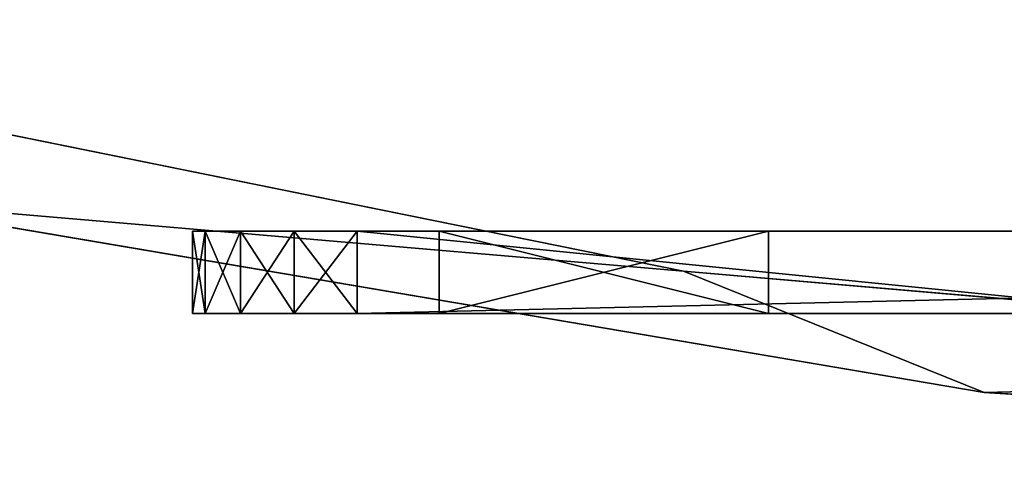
# Model space of a CAD drawing. Extents: x -4.9 to 4.9, y -3.1 to 11.3.
# Tile 120 of 154: x -1.007 to -0.536, y 1.497 to 1.707. Entities that reach past the tile are written whole.
import ezdxf

# ---------------------------------------------------------------- set-up
doc = ezdxf.new("R2010")
doc.units = 0
doc.header["$MEASUREMENT"] = 0
doc.layers.get('0').update_dxf_attribs({"linetype": 'CONTINUOUS'})

# ---------------------------------------------------------------- blocks, each defined once
blk = doc.blocks.new('RUMI-LED_ZLOZENIE_STL')
at = {"color": 0}
for p, q in [((-1.23527, 1.69705, 0.15036), (-0.68897, 1.58635, 0.15036)), ((-0.68897, 1.58635, 1.13462), (-1.23527, 1.69705, 1.13462)), ((-0.68897, 1.58635, 1.13462), (-1.23527, 1.69705, 1.13462)), ((-1.23527, 1.69705, 0.15036), (-0.68897, 1.58635, 0.15036)), ((-0.54521, 1.52824, 0.15036), (-1.08928, 1.62068, 0.15036)), ((-1.08928, 1.62068, 1.13462), (-0.54521, 1.52824, 1.13462)), ((-0.54521, 1.52824, 0.15036), (-1.08928, 1.62068, 0.15036)), ((-1.08928, 1.62068, 1.13462), (-0.54521, 1.52824, 1.13462)), ((-0.91796, 1.60548, 0.04861), (-0.92396, 1.60548, 0.07874)), ((-0.92396, 1.60548, 0.07874), (-0.92396, 1.60548, 1.29921)), ((-0.92396, 1.60548, 1.29921), (-0.91796, 1.60548, 1.32935)), ((-0.92396, 1.56611, 0.07874), (-0.92396, 1.60548, 0.07874)), ((-0.91796, 1.60548, 0.04861), (-0.92396, 1.60548, 0.07874)), ((-0.92396, 1.60548, 0.07874), (-0.92396, 1.60548, 1.29921)), ((-0.92396, 1.56611, 0.07874), (-0.92396, 1.60548, 0.07874)), ((-0.92396, 1.56611, 1.29921), (-0.92396, 1.60548, 1.29921)), ((-0.92396, 1.60548, 1.29921), (-0.91796, 1.60548, 1.32935)), ((-0.92396, 1.56611, 1.29921), (-0.92396, 1.60548, 1.29921)), ((-0.9009, 1.60548, 0.02306), (-0.91796, 1.60548, 0.04861)), ((-0.91796, 1.60548, 1.32935), (-0.9009, 1.60548, 1.35489)), ((-0.91796, 1.56611, 0.04861), (-0.91796, 1.60548, 0.04861)), ((-0.9009, 1.60548, 0.02306), (-0.91796, 1.60548, 0.04861)), ((-0.91796, 1.56611, 0.04861), (-0.91796, 1.60548, 0.04861)), ((-0.91796, 1.56611, 1.32935), (-0.91796, 1.60548, 1.32935)), ((-0.91796, 1.60548, 1.32935), (-0.9009, 1.60548, 1.35489)), ((-0.91796, 1.56611, 1.32935), (-0.91796, 1.60548, 1.32935)), ((-0.87535, 1.60548, 0.00599), (-0.9009, 1.60548, 0.02306)), ((-0.9009, 1.60548, 1.35489), (-0.87535, 1.60548, 1.37196)), ((-0.9009, 1.56611, 0.02306), (-0.9009, 1.60548, 0.02306)), ((-0.87535, 1.60548, 0.00599), (-0.9009, 1.60548, 0.02306)), ((-0.9009, 1.56611, 0.02306), (-0.9009, 1.60548, 0.02306)), ((-0.9009, 1.56611, 1.35489), (-0.9009, 1.60548, 1.35489)), ((-0.9009, 1.60548, 1.35489), (-0.87535, 1.60548, 1.37196)), ((-0.9009, 1.56611, 1.35489), (-0.9009, 1.60548, 1.35489)), ((-0.84522, 1.60548, 0), (-0.87535, 1.60548, 0.00599)), ((-0.87535, 1.60548, 1.37196), (-0.84522, 1.60548, 1.37795)), ((-0.87535, 1.56611, 0.00599), (-0.87535, 1.60548, 0.00599)), ((-0.84522, 1.60548, 0), (-0.87535, 1.60548, 0.00599)), ((-0.87535, 1.56611, 0.00599), (-0.87535, 1.60548, 0.00599)), ((-0.87535, 1.56611, 1.37196), (-0.87535, 1.60548, 1.37196)), ((-0.87535, 1.60548, 1.37196), (-0.84522, 1.60548, 1.37795)), ((-0.87535, 1.56611, 1.37196), (-0.87535, 1.60548, 1.37196)), ((0.84522, 1.60548, 0), (-0.84522, 1.60548, 0)), ((-0.84522, 1.60548, 1.37795), (-0.45276, 1.60548, 1.37795)), ((0.84522, 1.60548, 0), (-0.84522, 1.60548, 0)), ((-0.84522, 1.56611, 0), (-0.84522, 1.60548, 0)), ((-0.84522, 1.56611, 0), (-0.84522, 1.60548, 0)), ((-0.84522, 1.56611, 1.37795), (-0.84522, 1.60548, 1.37795)), ((-0.84522, 1.60548, 1.37795), (-0.45276, 1.60548, 1.37795)), ((-0.84522, 1.56611, 1.37795), (-0.84522, 1.60548, 1.37795)), ((-0.80585, 1.60548, 0.1378), (-0.64837, 1.60548, 0.1378)), ((-0.64837, 1.60548, 1.24016), (-0.80585, 1.60548, 1.24016)), ((-0.80585, 1.60548, 1.24016), (-0.80585, 1.60548, 0.1378)), ((-0.80585, 1.60548, 1.24016), (-0.80585, 1.60548, 0.1378)), ((-0.80585, 1.60548, 1.24016), (-0.80585, 1.56611, 1.24016)), ((-0.80585, 1.56611, 0.1378), (-0.80585, 1.60548, 0.1378)), ((-0.64837, 1.60548, 1.24016), (-0.80585, 1.60548, 1.24016)), ((-0.80585, 1.60548, 1.24016), (-0.80585, 1.56611, 1.24016)), ((-0.80585, 1.60548, 0.1378), (-0.64837, 1.60548, 0.1378)), ((-0.80585, 1.56611, 0.1378), (-0.80585, 1.60548, 0.1378)), ((-0.64837, 1.60548, 0.1378), (-0.64837, 1.60548, 1.24016)), ((-0.64837, 1.60548, 1.24016), (-0.64837, 1.56611, 1.24016)), ((-0.64837, 1.60548, 0.1378), (-0.64837, 1.60548, 1.24016)), ((-0.64837, 1.60548, 0.1378), (-0.64837, 1.56611, 0.1378)), ((-0.64837, 1.60548, 1.24016), (-0.64837, 1.56611, 1.24016)), ((-0.64837, 1.60548, 0.1378), (-0.64837, 1.56611, 0.1378)), ((-0.68897, 1.58635, 0.15036), (-0.13361, 1.53865, 0.15036)), ((-0.13361, 1.53865, 1.13462), (-0.68897, 1.58635, 1.13462)), ((-0.68897, 1.58635, 1.13462), (-0.68897, 1.58635, 0.15036)), ((-0.68897, 1.58635, 1.13462), (-0.68897, 1.58635, 0.15036)), ((-0.13361, 1.53865, 1.13462), (-0.68897, 1.58635, 1.13462)), ((-0.68897, 1.58635, 0.15036), (-0.13361, 1.53865, 0.15036)), ((-0.91796, 1.56611, 1.32935), (-0.92396, 1.56611, 1.29921)), ((-0.92396, 1.56611, 1.29921), (-0.92396, 1.56611, 0.07874)), ((-0.92396, 1.56611, 0.07874), (-0.91796, 1.56611, 0.04861)), ((-0.92396, 1.56611, 0.07874), (-0.91796, 1.56611, 0.04861)), ((-0.92396, 1.56611, 1.29921), (-0.92396, 1.56611, 0.07874)), ((-0.91796, 1.56611, 1.32935), (-0.92396, 1.56611, 1.29921)), ((-0.9009, 1.56611, 1.35489), (-0.91796, 1.56611, 1.32935)), ((-0.91796, 1.56611, 0.04861), (-0.9009, 1.56611, 0.02306)), ((-0.91796, 1.56611, 0.04861), (-0.9009, 1.56611, 0.02306)), ((-0.9009, 1.56611, 1.35489), (-0.91796, 1.56611, 1.32935)), ((-0.87535, 1.56611, 1.37196), (-0.9009, 1.56611, 1.35489)), ((-0.9009, 1.56611, 0.02306), (-0.87535, 1.56611, 0.00599)), ((-0.9009, 1.56611, 0.02306), (-0.87535, 1.56611, 0.00599)), ((-0.87535, 1.56611, 1.37196), (-0.9009, 1.56611, 1.35489)), ((-0.84522, 1.56611, 1.37795), (-0.87535, 1.56611, 1.37196)), ((-0.87535, 1.56611, 0.00599), (-0.84522, 1.56611, 0)), ((-0.87535, 1.56611, 0.00599), (-0.84522, 1.56611, 0)), ((-0.84522, 1.56611, 1.37795), (-0.87535, 1.56611, 1.37196)), ((-0.45276, 1.56611, 1.37795), (-0.84522, 1.56611, 1.37795)), ((-0.84522, 1.56611, 0), (0.84522, 1.56611, 0)), ((-0.84522, 1.56611, 0), (0.84522, 1.56611, 0)), ((-0.45276, 1.56611, 1.37795), (-0.84522, 1.56611, 1.37795)), ((-0.80585, 1.56611, 1.24016), (-0.64837, 1.56611, 1.24016)), ((-0.64837, 1.56611, 0.1378), (-0.80585, 1.56611, 0.1378)), ((-0.80585, 1.56611, 0.1378), (-0.80585, 1.56611, 1.24016)), ((-0.80585, 1.56611, 0.1378), (-0.80585, 1.56611, 1.24016)), ((-0.80585, 1.56611, 1.24016), (-0.64837, 1.56611, 1.24016)), ((-0.64837, 1.56611, 0.1378), (-0.80585, 1.56611, 0.1378)), ((-0.64837, 1.56611, 1.24016), (-0.64837, 1.56611, 0.1378)), ((-0.64837, 1.56611, 1.24016), (-0.64837, 1.56611, 0.1378)), ((0.0058, 1.49729, 0.15036), (-0.54521, 1.52824, 0.15036)), ((-0.54521, 1.52824, 1.13462), (0.0058, 1.49729, 1.13462)), ((-0.54521, 1.52824, 0.15036), (-0.54521, 1.52824, 1.13462)), ((0.0058, 1.49729, 0.15036), (-0.54521, 1.52824, 0.15036)), ((-0.54521, 1.52824, 1.13462), (0.0058, 1.49729, 1.13462)), ((-0.54521, 1.52824, 0.15036), (-0.54521, 1.52824, 1.13462))]:
    blk.add_line(p, q, dxfattribs=at)
mesh = blk.add_polyface(dxfattribs=at)
corners = [(-4.88452, 6.96956, 0.15036), (-4.88452, 5.86755, 0.15036), (-4.91546, 6.41855, 0.15036), (-4.87609, 6.41855, 0.15036), (-4.86813, 6.69725, 0.15036), (-4.79207, 7.51364, 0.15036), (-4.80459, 7.25102, 0.15036), (-4.67834, 7.79394, 0.15036), (-4.6393, 8.04394, 0.15036), (-4.49103, 8.31893, 0.15036), (-4.4281, 8.55381, 0.15036), (-4.24509, 8.81914, 0.15036), (-4.16115, 9.03682, 0.15036), (-3.94373, 9.28806, 0.15036), (-3.8418, 9.48691, 0.15036), (-3.59089, 9.71956, 0.15036), (-3.47406, 9.89841, 0.15036), (-3.19116, 10.10804, 0.15036), (-3.06256, 10.26615, 0.15036), (-2.74975, 10.44842, 0.15036), (-2.61247, 10.5855, 0.15036), (-2.27242, 10.73626, 0.15036), (-2.12946, 10.85246, 0.15036), (-1.76539, 10.96781, 0.15036), (-1.61959, 11.06365, 0.15036), (-1.23527, 11.14006, 0.15036), (-1.08928, 11.21643, 0.15036), (-0.68897, 11.25075, 0.15036), (-0.54521, 11.30887, 0.15036), (-0.13361, 11.29845, 0.15036), (0.0058, 11.33981, 0.15036), (0.42357, 11.28253, 0.15036), (0.5568, 11.30887, 0.15036), (0.9753, 11.20321, 0.15036), (1.10088, 11.21643, 0.15036), (1.51439, 11.06151, 0.15036), (1.63119, 11.06365, 0.15036), (2.03381, 10.85928, 0.15036), (2.14105, 10.85246, 0.15036), (2.52679, 10.59915, 0.15036), (2.62407, 10.5855, 0.15036), (2.98691, 10.28453, 0.15036), (3.07415, 10.26615, 0.15036), (3.40817, 9.91951, 0.15036), (3.48565, 9.89841, 0.15036), (3.78507, 9.50885, 0.15036), (3.85339, 9.48691, 0.15036), (4.11271, 9.0579, 0.15036), (4.17275, 9.03682, 0.15036), (4.3868, 8.57255, 0.15036), (4.4397, 8.55381, 0.15036), (4.60378, 8.05911, 0.15036), (4.65089, 8.04394, 0.15036), (4.76082, 7.52429, 0.15036), (4.80367, 7.51364, 0.15036), (4.85587, 6.97505, 0.15036), (4.89611, 6.96956, 0.15036), (4.88769, 6.41855, 0.15036), (-4.86813, 6.13985, 0.15036), (-4.79207, 5.32347, 0.15036), (-4.80459, 5.58608, 0.15036), (-4.67834, 5.04317, 0.15036), (-4.6393, 4.79316, 0.15036), (-4.49103, 4.51818, 0.15036), (-4.4281, 4.2833, 0.15036), (-4.24509, 4.01797, 0.15036), (-4.16115, 3.80029, 0.15036), (-3.94373, 3.54905, 0.15036), (-3.8418, 3.3502, 0.15036), (-3.59089, 3.11754, 0.15036), (-3.47406, 2.9387, 0.15036), (-3.19116, 2.72907, 0.15036), (-3.06256, 2.57096, 0.15036), (-2.74975, 2.38869, 0.15036), (-2.61247, 2.2516, 0.15036), (-2.27242, 2.10085, 0.15036), (-2.12946, 1.98465, 0.15036), (-1.76539, 1.8693, 0.15036), (-1.61959, 1.77346, 0.15036), (-1.23527, 1.69705, 0.15036), (-1.08928, 1.62068, 0.15036), (-0.68897, 1.58635, 0.15036), (-0.54521, 1.52824, 0.15036), (-0.13361, 1.53865, 0.15036), (0.0058, 1.49729, 0.15036), (0.42357, 1.55457, 0.15036), (0.5568, 1.52824, 0.15036), (0.9753, 1.6339, 0.15036), (1.10088, 1.62068, 0.15036), (1.51439, 1.7756, 0.15036), (1.63119, 1.77346, 0.15036), (2.03381, 1.97783, 0.15036), (2.14105, 1.98465, 0.15036), (2.52679, 2.23795, 0.15036), (2.62407, 2.2516, 0.15036), (2.98691, 2.55257, 0.15036), (3.07415, 2.57096, 0.15036), (3.40817, 2.91759, 0.15036), (3.48565, 2.9387, 0.15036), (3.78507, 3.32826, 0.15036), (3.85339, 3.3502, 0.15036), (4.11271, 3.7792, 0.15036), (4.17275, 3.80029, 0.15036), (4.3868, 4.26456, 0.15036), (4.4397, 4.2833, 0.15036), (4.60378, 4.778, 0.15036), (4.65089, 4.79316, 0.15036), (4.76082, 5.31282, 0.15036), (4.80367, 5.32347, 0.15036), (4.85587, 5.86206, 0.15036), (4.89611, 5.86755, 0.15036), (4.92706, 6.41855, 0.15036)]
mesh.append_faces([[corners[k] for k in face] for face in [(0, 1, 2), (110, 56, 111)]], dxfattribs={"vtx0": -1, "color": 0})
mesh.append_faces([[corners[k] for k in face] for face in [(3, 0, 4), (4, 5, 6), (6, 5, 7), (7, 8, 9), (9, 10, 11), (11, 12, 13), (13, 14, 15), (15, 16, 17), (17, 18, 19), (19, 20, 21), (21, 22, 23), (23, 24, 25), (25, 26, 27), (27, 28, 29), (29, 30, 31), (31, 32, 33), (33, 34, 35), (35, 36, 37), (37, 38, 39), (39, 40, 41), (41, 42, 43), (43, 44, 45), (45, 46, 47), (47, 48, 49), (49, 50, 51), (51, 52, 53), (53, 54, 55), (55, 56, 57), (1, 58, 59), (58, 1, 3), (59, 61, 62), (62, 63, 64), (64, 65, 66), (66, 67, 68), (68, 69, 70), (70, 71, 72), (72, 73, 74), (74, 75, 76), (76, 77, 78), (78, 79, 80), (80, 81, 82), (82, 83, 84), (84, 85, 86), (86, 87, 88), (88, 89, 90), (90, 91, 92), (92, 93, 94), (94, 95, 96), (96, 97, 98), (98, 99, 100), (100, 101, 102), (102, 103, 104), (104, 105, 106), (106, 107, 108), (108, 109, 110)]], dxfattribs={"vtx0": -1, "vtx1": -1, "color": 0})
mesh.append_faces([[corners[k] for k in face] for face in [(1, 0, 3), (110, 57, 56)]], dxfattribs={"vtx0": -1, "vtx1": -1, "vtx2": -1, "color": 0})
mesh.append_faces([[corners[k] for k in face] for face in [(4, 0, 5), (7, 5, 8), (9, 8, 10), (11, 10, 12), (13, 12, 14), (15, 14, 16), (17, 16, 18), (19, 18, 20), (21, 20, 22), (23, 22, 24), (25, 24, 26), (27, 26, 28), (29, 28, 30), (31, 30, 32), (33, 32, 34), (35, 34, 36), (37, 36, 38), (39, 38, 40), (41, 40, 42), (43, 42, 44), (45, 44, 46), (47, 46, 48), (49, 48, 50), (51, 50, 52), (53, 52, 54), (55, 54, 56), (59, 58, 60), (59, 60, 61), (62, 61, 63), (64, 63, 65), (66, 65, 67), (68, 67, 69), (70, 69, 71), (72, 71, 73), (74, 73, 75), (76, 75, 77), (78, 77, 79), (80, 79, 81), (82, 81, 83), (84, 83, 85), (86, 85, 87), (88, 87, 89), (90, 89, 91), (92, 91, 93), (94, 93, 95), (96, 95, 97), (98, 97, 99), (100, 99, 101), (102, 101, 103), (104, 103, 105), (106, 105, 107), (108, 107, 109), (110, 109, 57)]], dxfattribs={"vtx0": -1, "vtx2": -1, "color": 0})
mesh = blk.add_polyface(dxfattribs=at)
corners = [(-4.88452, 5.86755, 1.13462), (-4.88452, 6.96956, 1.13462), (-4.91546, 6.41855, 1.13462), (-4.87609, 6.41855, 1.13462), (-4.86813, 6.13985, 1.13462), (-4.79207, 5.32347, 1.13462), (-4.80459, 5.58608, 1.13462), (-4.67834, 5.04317, 1.13462), (-4.6393, 4.79316, 1.13462), (-4.49103, 4.51818, 1.13462), (-4.4281, 4.2833, 1.13462), (-4.24509, 4.01797, 1.13462), (-4.16115, 3.80029, 1.13462), (-3.94373, 3.54905, 1.13462), (-3.8418, 3.3502, 1.13462), (-3.59089, 3.11754, 1.13462), (-3.47406, 2.9387, 1.13462), (-3.19116, 2.72907, 1.13462), (-3.06256, 2.57096, 1.13462), (-2.74975, 2.38869, 1.13462), (-2.61247, 2.2516, 1.13462), (-2.27242, 2.10085, 1.13462), (-2.12946, 1.98465, 1.13462), (-1.76539, 1.8693, 1.13462), (-1.61959, 1.77346, 1.13462), (-1.23527, 1.69705, 1.13462), (-1.08928, 1.62068, 1.13462), (-0.68897, 1.58635, 1.13462), (-0.54521, 1.52824, 1.13462), (-0.13361, 1.53865, 1.13462), (0.0058, 1.49729, 1.13462), (0.42357, 1.55457, 1.13462), (0.5568, 1.52824, 1.13462), (0.9753, 1.6339, 1.13462), (1.10088, 1.62068, 1.13462), (1.51439, 1.7756, 1.13462), (1.63119, 1.77346, 1.13462), (2.03381, 1.97783, 1.13462), (2.14105, 1.98465, 1.13462), (2.52679, 2.23795, 1.13462), (2.62407, 2.2516, 1.13462), (2.98691, 2.55257, 1.13462), (3.07415, 2.57096, 1.13462), (3.40817, 2.91759, 1.13462), (3.48565, 2.9387, 1.13462), (3.78507, 3.32826, 1.13462), (3.85339, 3.3502, 1.13462), (4.11271, 3.7792, 1.13462), (4.17275, 3.80029, 1.13462), (4.3868, 4.26456, 1.13462), (4.4397, 4.2833, 1.13462), (4.60378, 4.778, 1.13462), (4.65089, 4.79316, 1.13462), (4.76082, 5.31282, 1.13462), (4.80367, 5.32347, 1.13462), (4.85587, 5.86206, 1.13462), (4.89611, 5.86755, 1.13462), (4.88769, 6.41855, 1.13462), (-4.86813, 6.69725, 1.13462), (-4.79207, 7.51364, 1.13462), (-4.80459, 7.25102, 1.13462), (-4.67834, 7.79394, 1.13462), (-4.6393, 8.04394, 1.13462), (-4.49103, 8.31893, 1.13462), (-4.4281, 8.55381, 1.13462), (-4.24509, 8.81914, 1.13462), (-4.16115, 9.03682, 1.13462), (-3.94373, 9.28806, 1.13462), (-3.8418, 9.48691, 1.13462), (-3.59089, 9.71956, 1.13462), (-3.47406, 9.89841, 1.13462), (-3.19116, 10.10804, 1.13462), (-3.06256, 10.26615, 1.13462), (-2.74975, 10.44842, 1.13462), (-2.61247, 10.5855, 1.13462), (-2.27242, 10.73626, 1.13462), (-2.12946, 10.85246, 1.13462), (-1.76539, 10.96781, 1.13462), (-1.61959, 11.06365, 1.13462), (-1.23527, 11.14006, 1.13462), (-1.08928, 11.21643, 1.13462), (-0.68897, 11.25075, 1.13462), (-0.54521, 11.30887, 1.13462), (-0.13361, 11.29845, 1.13462), (0.0058, 11.33981, 1.13462), (0.42357, 11.28253, 1.13462), (0.5568, 11.30887, 1.13462), (0.9753, 11.20321, 1.13462), (1.10088, 11.21643, 1.13462), (1.51439, 11.06151, 1.13462), (1.63119, 11.06365, 1.13462), (2.03381, 10.85928, 1.13462), (2.14105, 10.85246, 1.13462), (2.52679, 10.59915, 1.13462), (2.62407, 10.5855, 1.13462), (2.98691, 10.28453, 1.13462), (3.07415, 10.26615, 1.13462), (3.40817, 9.91951, 1.13462), (3.48565, 9.89841, 1.13462), (3.78507, 9.50885, 1.13462), (3.85339, 9.48691, 1.13462), (4.11271, 9.0579, 1.13462), (4.17275, 9.03682, 1.13462), (4.3868, 8.57255, 1.13462), (4.4397, 8.55381, 1.13462), (4.60378, 8.05911, 1.13462), (4.65089, 8.04394, 1.13462), (4.76082, 7.52429, 1.13462), (4.80367, 7.51364, 1.13462), (4.85587, 6.97505, 1.13462), (4.89611, 6.96956, 1.13462), (4.92706, 6.41855, 1.13462)]
mesh.append_faces([[corners[k] for k in face] for face in [(0, 1, 2), (110, 56, 111)]], dxfattribs={"vtx0": -1, "color": 0})
mesh.append_faces([[corners[k] for k in face] for face in [(3, 0, 4), (4, 5, 6), (6, 5, 7), (7, 8, 9), (9, 10, 11), (11, 12, 13), (13, 14, 15), (15, 16, 17), (17, 18, 19), (19, 20, 21), (21, 22, 23), (23, 24, 25), (25, 26, 27), (27, 28, 29), (29, 30, 31), (31, 32, 33), (33, 34, 35), (35, 36, 37), (37, 38, 39), (39, 40, 41), (41, 42, 43), (43, 44, 45), (45, 46, 47), (47, 48, 49), (49, 50, 51), (51, 52, 53), (53, 54, 55), (55, 56, 57), (1, 58, 59), (58, 1, 3), (59, 61, 62), (62, 63, 64), (64, 65, 66), (66, 67, 68), (68, 69, 70), (70, 71, 72), (72, 73, 74), (74, 75, 76), (76, 77, 78), (78, 79, 80), (80, 81, 82), (82, 83, 84), (84, 85, 86), (86, 87, 88), (88, 89, 90), (90, 91, 92), (92, 93, 94), (94, 95, 96), (96, 97, 98), (98, 99, 100), (100, 101, 102), (102, 103, 104), (104, 105, 106), (106, 107, 108), (108, 109, 110)]], dxfattribs={"vtx0": -1, "vtx1": -1, "color": 0})
mesh.append_faces([[corners[k] for k in face] for face in [(1, 0, 3), (110, 57, 56)]], dxfattribs={"vtx0": -1, "vtx1": -1, "vtx2": -1, "color": 0})
mesh.append_faces([[corners[k] for k in face] for face in [(4, 0, 5), (7, 5, 8), (9, 8, 10), (11, 10, 12), (13, 12, 14), (15, 14, 16), (17, 16, 18), (19, 18, 20), (21, 20, 22), (23, 22, 24), (25, 24, 26), (27, 26, 28), (29, 28, 30), (31, 30, 32), (33, 32, 34), (35, 34, 36), (37, 36, 38), (39, 38, 40), (41, 40, 42), (43, 42, 44), (45, 44, 46), (47, 46, 48), (49, 48, 50), (51, 50, 52), (53, 52, 54), (55, 54, 56), (59, 58, 60), (59, 60, 61), (62, 61, 63), (64, 63, 65), (66, 65, 67), (68, 67, 69), (70, 69, 71), (72, 71, 73), (74, 73, 75), (76, 75, 77), (78, 77, 79), (80, 79, 81), (82, 81, 83), (84, 83, 85), (86, 85, 87), (88, 87, 89), (90, 89, 91), (92, 91, 93), (94, 93, 95), (96, 95, 97), (98, 97, 99), (100, 99, 101), (102, 101, 103), (104, 103, 105), (106, 105, 107), (108, 107, 109), (110, 109, 57)]], dxfattribs={"vtx0": -1, "vtx2": -1, "color": 0})
mesh = blk.add_polyface(dxfattribs=at)
corners = [(-1.23527, 1.69705, 1.13462), (-0.68897, 1.58635, 0.15036), (-1.23527, 1.69705, 0.15036), (-0.68897, 1.58635, 1.13462)]
mesh.append_faces([[corners[k] for k in face] for face in [(0, 1, 2), (1, 0, 3)]], dxfattribs={"vtx0": -1, "color": 0})
mesh = blk.add_polyface(dxfattribs=at)
corners = [(-0.54521, 1.52824, 1.13462), (-1.08928, 1.62068, 0.15036), (-0.54521, 1.52824, 0.15036), (-1.08928, 1.62068, 1.13462)]
mesh.append_faces([[corners[k] for k in face] for face in [(0, 1, 2), (1, 0, 3)]], dxfattribs={"vtx0": -1, "color": 0})
mesh = blk.add_polyface(dxfattribs=at)
corners = [(-0.45276, 1.60548, 1.37795), (-0.17146, 1.60548, 1.56366), (0.45276, 1.60548, 1.37795), (-0.20106, 1.60548, 1.58075), (-0.22303, 1.60548, 1.60694), (-0.45276, 1.60548, 1.89237), (-0.1378, 1.60548, 1.55773), (-0.23473, 1.60548, 1.63906), (-0.23473, 1.60548, 1.67324), (-0.22303, 1.60548, 1.70536), (-0.20106, 1.60548, 1.73155), (-0.17146, 1.60548, 1.74864), (-0.1378, 1.60548, 1.75458), (-0.07453, 1.60548, 1.58075), (0.45276, 1.60548, 1.89237), (-0.10413, 1.60548, 1.56366), (-0.05256, 1.60548, 1.60694), (-0.04087, 1.60548, 1.63906), (-0.04087, 1.60548, 1.67324), (-0.05256, 1.60548, 1.70536), (-0.07453, 1.60548, 1.73155), (-0.10413, 1.60548, 1.74864), (-0.44676, 1.60548, 1.9225), (0.44676, 1.60548, 1.9225), (-0.42969, 1.60548, 1.94805), (0.42969, 1.60548, 1.94805), (-0.40415, 1.60548, 1.96512), (0.40415, 1.60548, 1.96512), (-0.37402, 1.60548, 1.97111), (0.37402, 1.60548, 1.97111), (-0.87535, 1.60548, 0.00599), (0.84522, 1.60548, 0), (-0.84522, 1.60548, 0), (0.87535, 1.60548, 0.00599), (-0.9009, 1.60548, 0.02306), (0.9009, 1.60548, 0.02306), (-0.91796, 1.60548, 0.04861), (0.91796, 1.60548, 0.04861), (-0.92396, 1.60548, 0.07874), (0.92396, 1.60548, 0.07874), (-0.80585, 1.60548, 0.1378), (-0.92396, 1.60548, 1.29921), (-0.80585, 1.60548, 1.24016), (-0.64837, 1.60548, 1.24016), (0.64837, 1.60548, 1.24016), (0.80585, 1.60548, 1.24016), (0.80585, 1.60548, 0.1378), (0.92396, 1.60548, 1.29921), (-0.64837, 1.60548, 0.1378), (0.64837, 1.60548, 0.1378), (-0.91796, 1.60548, 1.32935), (0.91796, 1.60548, 1.32935), (-0.9009, 1.60548, 1.35489), (0.9009, 1.60548, 1.35489), (-0.87535, 1.60548, 1.37196), (0.87535, 1.60548, 1.37196), (-0.84522, 1.60548, 1.37795), (0.84522, 1.60548, 1.37795)]
mesh.append_faces([[corners[k] for k in face] for face in [(27, 28, 29), (30, 31, 32)]], dxfattribs={"vtx0": -1, "color": 0})
mesh.append_faces([[corners[k] for k in face] for face in [(1, 0, 3), (3, 0, 4), (4, 5, 7), (7, 5, 8), (8, 5, 9), (9, 5, 10), (10, 5, 11), (11, 5, 12), (2, 13, 14), (13, 2, 15), (15, 2, 6), (14, 22, 23), (23, 24, 25), (25, 26, 27), (31, 30, 33), (33, 34, 35), (35, 36, 37), (37, 38, 39), (40, 41, 42), (42, 41, 43), (44, 41, 45), (39, 46, 47), (46, 48, 49), (47, 50, 51), (51, 52, 53), (53, 54, 55), (55, 56, 57), (57, 0, 2), (43, 49, 48), (49, 43, 44)]], dxfattribs={"vtx0": -1, "vtx1": -1, "color": 0})
mesh.append_faces([[corners[k] for k in face] for face in [(0, 1, 2), (14, 12, 5), (39, 38, 40), (43, 41, 44), (46, 39, 40), (47, 45, 41)]], dxfattribs={"vtx0": -1, "vtx1": -1, "vtx2": -1, "color": 0})
mesh.append_faces([[corners[k] for k in face] for face in [(4, 0, 5), (2, 1, 6), (14, 13, 16), (14, 16, 17), (14, 17, 18), (14, 18, 19), (14, 19, 20), (14, 20, 21), (14, 21, 12), (14, 5, 22), (23, 22, 24), (25, 24, 26), (27, 26, 28), (33, 30, 34), (35, 34, 36), (37, 36, 38), (40, 38, 41), (46, 40, 48), (47, 46, 45), (47, 41, 50), (51, 50, 52), (53, 52, 54), (55, 54, 56), (57, 56, 0)]], dxfattribs={"vtx0": -1, "vtx2": -1, "color": 0})
mesh = blk.add_polyface(dxfattribs=at)
corners = [(-0.92396, 1.60548, 0.07874), (-0.91796, 1.56611, 0.04861), (-0.92396, 1.56611, 0.07874), (-0.91796, 1.60548, 0.04861)]
mesh.append_faces([[corners[k] for k in face] for face in [(0, 1, 2), (1, 0, 3)]], dxfattribs={"vtx0": -1, "color": 0})
mesh = blk.add_polyface(dxfattribs=at)
corners = [(-0.92396, 1.60548, 1.29921), (-0.92396, 1.56611, 0.07874), (-0.92396, 1.56611, 1.29921), (-0.92396, 1.60548, 0.07874)]
mesh.append_faces([[corners[k] for k in face] for face in [(0, 1, 2), (1, 0, 3)]], dxfattribs={"vtx0": -1, "color": 0})
mesh = blk.add_polyface(dxfattribs=at)
corners = [(-0.91796, 1.60548, 1.32935), (-0.92396, 1.56611, 1.29921), (-0.91796, 1.56611, 1.32935), (-0.92396, 1.60548, 1.29921)]
mesh.append_faces([[corners[k] for k in face] for face in [(0, 1, 2), (1, 0, 3)]], dxfattribs={"vtx0": -1, "color": 0})
mesh = blk.add_polyface(dxfattribs=at)
corners = [(-0.91796, 1.60548, 0.04861), (-0.9009, 1.56611, 0.02306), (-0.91796, 1.56611, 0.04861), (-0.9009, 1.60548, 0.02306)]
mesh.append_faces([[corners[k] for k in face] for face in [(0, 1, 2), (1, 0, 3)]], dxfattribs={"vtx0": -1, "color": 0})
mesh = blk.add_polyface(dxfattribs=at)
corners = [(-0.9009, 1.60548, 1.35489), (-0.91796, 1.56611, 1.32935), (-0.9009, 1.56611, 1.35489), (-0.91796, 1.60548, 1.32935)]
mesh.append_faces([[corners[k] for k in face] for face in [(0, 1, 2), (1, 0, 3)]], dxfattribs={"vtx0": -1, "color": 0})
mesh = blk.add_polyface(dxfattribs=at)
corners = [(-0.87535, 1.60548, 0.00599), (-0.9009, 1.56611, 0.02306), (-0.9009, 1.60548, 0.02306), (-0.87535, 1.56611, 0.00599)]
mesh.append_faces([[corners[k] for k in face] for face in [(0, 1, 2), (1, 0, 3)]], dxfattribs={"vtx0": -1, "color": 0})
mesh = blk.add_polyface(dxfattribs=at)
corners = [(-0.87535, 1.56611, 1.37196), (-0.9009, 1.60548, 1.35489), (-0.9009, 1.56611, 1.35489), (-0.87535, 1.60548, 1.37196)]
mesh.append_faces([[corners[k] for k in face] for face in [(0, 1, 2), (1, 0, 3)]], dxfattribs={"vtx0": -1, "color": 0})
mesh = blk.add_polyface(dxfattribs=at)
corners = [(-0.84522, 1.60548, 0), (-0.87535, 1.56611, 0.00599), (-0.87535, 1.60548, 0.00599), (-0.84522, 1.56611, 0)]
mesh.append_faces([[corners[k] for k in face] for face in [(0, 1, 2), (1, 0, 3)]], dxfattribs={"vtx0": -1, "color": 0})
mesh = blk.add_polyface(dxfattribs=at)
corners = [(-0.84522, 1.56611, 1.37795), (-0.87535, 1.60548, 1.37196), (-0.87535, 1.56611, 1.37196), (-0.84522, 1.60548, 1.37795)]
mesh.append_faces([[corners[k] for k in face] for face in [(0, 1, 2), (1, 0, 3)]], dxfattribs={"vtx0": -1, "color": 0})
mesh = blk.add_polyface(dxfattribs=at)
corners = [(0.84522, 1.60548, 0), (-0.84522, 1.56611, 0), (-0.84522, 1.60548, 0), (0.84522, 1.56611, 0)]
mesh.append_faces([[corners[k] for k in face] for face in [(0, 1, 2), (1, 0, 3)]], dxfattribs={"vtx0": -1, "color": 0})
mesh = blk.add_polyface(dxfattribs=at)
corners = [(-0.45276, 1.56611, 1.37795), (-0.84522, 1.60548, 1.37795), (-0.84522, 1.56611, 1.37795), (-0.45276, 1.60548, 1.37795)]
mesh.append_faces([[corners[k] for k in face] for face in [(0, 1, 2), (1, 0, 3)]], dxfattribs={"vtx0": -1, "color": 0})
mesh = blk.add_polyface(dxfattribs=at)
corners = [(-0.80585, 1.60548, 0.1378), (-0.80585, 1.56611, 1.24016), (-0.80585, 1.56611, 0.1378), (-0.80585, 1.60548, 1.24016)]
mesh.append_faces([[corners[k] for k in face] for face in [(0, 1, 2), (1, 0, 3)]], dxfattribs={"vtx0": -1, "color": 0})
mesh = blk.add_polyface(dxfattribs=at)
corners = [(-0.64837, 1.60548, 1.24016), (-0.80585, 1.56611, 1.24016), (-0.80585, 1.60548, 1.24016), (-0.64837, 1.56611, 1.24016)]
mesh.append_faces([[corners[k] for k in face] for face in [(0, 1, 2), (1, 0, 3)]], dxfattribs={"vtx0": -1, "color": 0})
mesh = blk.add_polyface(dxfattribs=at)
corners = [(-0.64837, 1.56611, 0.1378), (-0.80585, 1.60548, 0.1378), (-0.80585, 1.56611, 0.1378), (-0.64837, 1.60548, 0.1378)]
mesh.append_faces([[corners[k] for k in face] for face in [(0, 1, 2), (1, 0, 3)]], dxfattribs={"vtx0": -1, "color": 0})
mesh = blk.add_polyface(dxfattribs=at)
corners = [(-0.64837, 1.60548, 1.24016), (-0.64837, 1.56611, 0.1378), (-0.64837, 1.56611, 1.24016), (-0.64837, 1.60548, 0.1378)]
mesh.append_faces([[corners[k] for k in face] for face in [(0, 1, 2), (1, 0, 3)]], dxfattribs={"vtx0": -1, "color": 0})
mesh = blk.add_polyface(dxfattribs=at)
corners = [(-0.68897, 1.58635, 1.13462), (-0.13361, 1.53865, 0.15036), (-0.68897, 1.58635, 0.15036), (-0.13361, 1.53865, 1.13462)]
mesh.append_faces([[corners[k] for k in face] for face in [(0, 1, 2), (1, 0, 3)]], dxfattribs={"vtx0": -1, "color": 0})
mesh = blk.add_polyface(dxfattribs=at)
corners = [(0.45276, 1.56611, 1.37795), (-0.10413, 1.56611, 1.56366), (-0.45276, 1.56611, 1.37795), (-0.07453, 1.56611, 1.58075), (0.45276, 1.56611, 1.89237), (-0.1378, 1.56611, 1.55773), (-0.05256, 1.56611, 1.60694), (-0.04087, 1.56611, 1.63906), (-0.04087, 1.56611, 1.67324), (-0.05256, 1.56611, 1.70536), (-0.07453, 1.56611, 1.73155), (-0.10413, 1.56611, 1.74864), (-0.1378, 1.56611, 1.75458), (-0.22303, 1.56611, 1.60694), (-0.45276, 1.56611, 1.89237), (-0.20106, 1.56611, 1.58075), (-0.17146, 1.56611, 1.56366), (-0.23473, 1.56611, 1.63906), (-0.23473, 1.56611, 1.67324), (-0.22303, 1.56611, 1.70536), (-0.20106, 1.56611, 1.73155), (-0.17146, 1.56611, 1.74864), (0.44676, 1.56611, 1.9225), (-0.44676, 1.56611, 1.9225), (0.42969, 1.56611, 1.94805), (-0.42969, 1.56611, 1.94805), (0.40415, 1.56611, 1.96512), (-0.40415, 1.56611, 1.96512), (0.37402, 1.56611, 1.97111), (-0.37402, 1.56611, 1.97111), (0.87535, 1.56611, 0.00599), (-0.84522, 1.56611, 0), (0.84522, 1.56611, 0), (-0.87535, 1.56611, 0.00599), (0.9009, 1.56611, 0.02306), (-0.9009, 1.56611, 0.02306), (0.91796, 1.56611, 0.04861), (-0.91796, 1.56611, 0.04861), (0.92396, 1.56611, 0.07874), (-0.92396, 1.56611, 0.07874), (0.80585, 1.56611, 0.1378), (0.92396, 1.56611, 1.29921), (0.80585, 1.56611, 1.24016), (0.64837, 1.56611, 1.24016), (-0.64837, 1.56611, 1.24016), (-0.80585, 1.56611, 1.24016), (-0.80585, 1.56611, 0.1378), (-0.92396, 1.56611, 1.29921), (0.64837, 1.56611, 0.1378), (-0.64837, 1.56611, 0.1378), (0.91796, 1.56611, 1.32935), (-0.91796, 1.56611, 1.32935), (0.9009, 1.56611, 1.35489), (-0.9009, 1.56611, 1.35489), (0.87535, 1.56611, 1.37196), (-0.87535, 1.56611, 1.37196), (0.84522, 1.56611, 1.37795), (-0.84522, 1.56611, 1.37795)]
mesh.append_faces([[corners[k] for k in face] for face in [(27, 28, 29), (30, 31, 32)]], dxfattribs={"vtx0": -1, "color": 0})
mesh.append_faces([[corners[k] for k in face] for face in [(1, 0, 3), (3, 4, 6), (6, 4, 7), (7, 4, 8), (8, 4, 9), (9, 4, 10), (10, 4, 11), (11, 4, 12), (2, 13, 14), (13, 2, 15), (15, 2, 16), (16, 2, 5), (14, 22, 23), (23, 24, 25), (25, 26, 27), (31, 30, 33), (33, 34, 35), (35, 36, 37), (37, 38, 39), (40, 41, 42), (42, 41, 43), (44, 41, 45), (39, 46, 47), (46, 48, 49), (47, 50, 51), (51, 52, 53), (53, 54, 55), (55, 56, 57), (57, 0, 2), (43, 49, 48), (49, 43, 44)]], dxfattribs={"vtx0": -1, "vtx1": -1, "color": 0})
mesh.append_faces([[corners[k] for k in face] for face in [(0, 1, 2), (14, 12, 4), (39, 38, 40), (43, 41, 44), (46, 39, 40), (47, 45, 41)]], dxfattribs={"vtx0": -1, "vtx1": -1, "vtx2": -1, "color": 0})
mesh.append_faces([[corners[k] for k in face] for face in [(3, 0, 4), (2, 1, 5), (14, 13, 17), (14, 17, 18), (14, 18, 19), (14, 19, 20), (14, 20, 21), (14, 21, 12), (14, 4, 22), (23, 22, 24), (25, 24, 26), (27, 26, 28), (33, 30, 34), (35, 34, 36), (37, 36, 38), (40, 38, 41), (46, 40, 48), (47, 46, 45), (47, 41, 50), (51, 50, 52), (53, 52, 54), (55, 54, 56), (57, 56, 0)]], dxfattribs={"vtx0": -1, "vtx2": -1, "color": 0})
mesh = blk.add_polyface(dxfattribs=at)
corners = [(0.0058, 1.49729, 1.13462), (-0.54521, 1.52824, 0.15036), (0.0058, 1.49729, 0.15036), (-0.54521, 1.52824, 1.13462)]
mesh.append_faces([[corners[k] for k in face] for face in [(0, 1, 2), (1, 0, 3)]], dxfattribs={"vtx0": -1, "color": 0})

msp = doc.modelspace()

# ---------------------------------------------------------------- block references
at = {"color": 0}
msp.add_blockref('RUMI-LED_ZLOZENIE_STL', (0, 0), dxfattribs=at)

doc.saveas('drawing.dxf')
